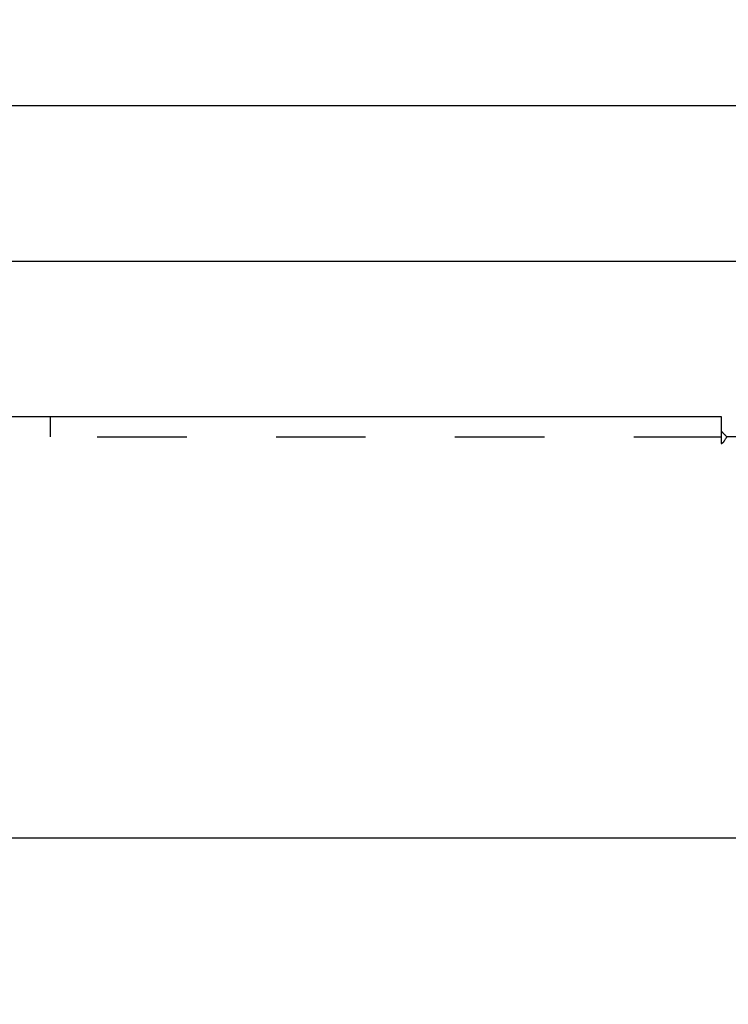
# Model space of a CAD drawing. Header units: inches. Extents: x 0 to 100, y 0 to 65.
# Tile 90 of 121: x 65.6 to 69.96, y 43.78 to 49.83. Entities that reach past the tile are written whole.
import ezdxf

# ---------------------------------------------------------------- set-up
doc = ezdxf.new("R2010")
doc.units = ezdxf.units.IN
doc.header["$LTSCALE"] = 5.5
doc.header["$MEASUREMENT"] = 0
doc.linetypes.add('HIDDEN', pattern=[0.2, 0.1, -0.1])
doc.layers.get('0').update_dxf_attribs({"linetype": 'CONTINUOUS'})
doc.layers.add('DEFAULT_2', color=8, linetype='HIDDEN')
doc.layers.add('DIMENSIONS', color=7, linetype='CONTINUOUS')
doc.styles.get("Standard").update_dxf_attribs({"font": 'arial.ttf'})
doc.dimstyles.new('DIMSTYLE_1', dxfattribs={"dimtxt": 0.441176, "dimasz": 0.588235, "dimexe": 0.09, "dimexo": 0.07, "dimgap": 0.0375, "dimtad": 0, "dimtih": 1, "dimtoh": 1, "dimzin": 4, "dimdsep": 46, "dimtxsty": 'Standard', "dimblk": '_FILLED', "dimblk1": '_FILLED', "dimblk2": '_FILLED', "dimcen": 0.09, "dimadec": 3, "dimazin": 1, "dimtfac": 1, "dimtdec": 3, "dimtofl": 0, "dimtmove": 0, "dimatfit": 3, "dimldrblk": '_FILLED', "dimfxl": 0, "dimtolj": 1, "dimtzin": 4, "dimarcsym": 0})

# ---------------------------------------------------------------- blocks, each defined once
blk = doc.blocks.new('_FILLED')
at = {"color": 0, "linetype": 'ByBlock'}
blk.add_solid([(0, 0), (-1, 0.2), (-1, -0.2)], dxfattribs=at)
blk = doc.blocks.new('*D3')
at = {"layer": 'DIMENSIONS', "color": 2, "linetype": 'Continuous'}
for p, q in [((45.4431, 46.136), (45.4431, 44.2702)), ((71.0681, 46.136), (71.0681, 44.2702)), ((45.4431, 44.7996), (57.2642, 44.7996)), ((71.0681, 44.7996), (59.247, 44.7996))]:
    blk.add_line(p, q, dxfattribs=at)
at = {"layer": 'DIMENSIONS', "color": 2, "linetype": 'Continuous', "xscale": 0.5882352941, "yscale": 0.5882352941, "zscale": 0.5882352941, "rotation": 180}
blk.add_blockref('_FILLED', (45.4431, 44.7996), dxfattribs=at)
at = {"layer": 'DIMENSIONS', "color": 2, "linetype": 'Continuous', "xscale": 0.5882352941, "yscale": 0.5882352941, "zscale": 0.5882352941}
blk.add_blockref('_FILLED', (71.0681, 44.7996), dxfattribs=at)
at = {"layer": 'DIMENSIONS', "color": 2, "linetype": 'Continuous', "insert": (58.2556, 45.0202), "char_height": 0.44118, "width": 1.541658, "attachment_point": 2, "line_spacing_factor": 0.9}
blk.add_mtext('25.63\\PTYP', dxfattribs=at)
blk = doc.blocks.new('*D4')
at = {"layer": 'DIMENSIONS', "color": 2, "linetype": 'Continuous'}
for p, q in [((19.8181, 46.9596), (19.8181, 48.875)), ((71.0681, 46.9596), (71.0681, 48.875)), ((19.8181, 48.3456), (44.4517, 48.3456)), ((71.0681, 48.3456), (46.4345, 48.3456))]:
    blk.add_line(p, q, dxfattribs=at)
at = {"layer": 'DIMENSIONS', "color": 2, "linetype": 'Continuous', "xscale": 0.5882352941, "yscale": 0.5882352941, "zscale": 0.5882352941, "rotation": 180}
blk.add_blockref('_FILLED', (19.8181, 48.3456), dxfattribs=at)
at = {"layer": 'DIMENSIONS', "color": 2, "linetype": 'Continuous', "xscale": 0.5882352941, "yscale": 0.5882352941, "zscale": 0.5882352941}
blk.add_blockref('_FILLED', (71.0681, 48.3456), dxfattribs=at)
at = {"layer": 'DIMENSIONS', "color": 2, "linetype": 'Continuous', "insert": (45.4431, 48.5662), "char_height": 0.44118, "width": 1.541658, "attachment_point": 2, "line_spacing_factor": 0.9}
blk.add_mtext('51.25', dxfattribs=at)
blk = doc.blocks.new('*D6')
at = {"layer": 'DIMENSIONS', "color": 2, "linetype": 'Continuous'}
for p, q in [((18.9744, 45.5533), (18.9744, 49.8323)), ((71.9119, 45.5533), (71.9119, 49.8323)), ((18.9744, 49.3029), (44.4517, 49.3029)), ((71.9119, 49.3029), (46.4345, 49.3029))]:
    blk.add_line(p, q, dxfattribs=at)
at = {"layer": 'DIMENSIONS', "color": 2, "linetype": 'Continuous', "xscale": 0.5882352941, "yscale": 0.5882352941, "zscale": 0.5882352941, "rotation": 180}
blk.add_blockref('_FILLED', (18.9744, 49.3029), dxfattribs=at)
at = {"layer": 'DIMENSIONS', "color": 2, "linetype": 'Continuous', "xscale": 0.5882352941, "yscale": 0.5882352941, "zscale": 0.5882352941}
blk.add_blockref('_FILLED', (71.9119, 49.3029), dxfattribs=at)
at = {"layer": 'DIMENSIONS', "color": 2, "linetype": 'Continuous', "insert": (45.4431, 49.5235), "char_height": 0.44118, "width": 1.541658, "attachment_point": 2, "line_spacing_factor": 0.9}
blk.add_mtext('52.94', dxfattribs=at)

msp = doc.modelspace()

# ---------------------------------------------------------------- linework, layer by layer
at = {"color": 3, "linetype": 'Continuous'}
for p, q in [((20.9744, 47.3916), (69.9119, 47.3916)), ((69.9119, 47.3916), (69.9119, 47.3051)), ((71.5369, 47.2666), (69.9472, 47.2666))]:
    msp.add_line(p, q, dxfattribs=at)
for points in [[(69.9119, 47.3051), (69.9135, 47.3029), (69.915, 47.3008), (69.9166, 47.2988), (69.9182, 47.2968), (69.9197, 47.295), (69.9213, 47.2932), (69.9228, 47.2915), (69.9243, 47.2899), (69.9258, 47.2883), (69.9274, 47.2868), (69.9289, 47.2853), (69.9336, 47.2806)], [(69.9336, 47.2806), (69.9354, 47.2788), (69.9373, 47.2769), (69.9392, 47.275), (69.941, 47.2732), (69.9427, 47.2714), (69.9444, 47.2696), (69.9459, 47.268), (69.9472, 47.2666)]]:
    msp.add_lwpolyline(points, dxfattribs=at)
at = {"layer": 'DEFAULT_2', "color": 8, "linetype": 'HIDDEN'}
for p, q in [((65.7869, 47.2666), (65.7869, 47.3916)), ((69.9119, 47.3051), (69.9119, 47.2257)), ((20.9744, 47.2666), (69.9119, 47.2666))]:
    msp.add_line(p, q, dxfattribs=at)
for points in [[(69.9119, 47.2257), (69.9137, 47.2264), (69.9154, 47.2271), (69.917, 47.2279), (69.9186, 47.2289), (69.9201, 47.2299), (69.9217, 47.2311), (69.9232, 47.2325), (69.9247, 47.234), (69.9262, 47.2356), (69.9276, 47.2373), (69.9289, 47.239), (69.9303, 47.2409), (69.9316, 47.2429), (69.933, 47.2451), (69.9343, 47.2472), (69.9371, 47.2519)], [(69.9371, 47.2519), (69.9385, 47.2542), (69.94, 47.2566), (69.9415, 47.2589), (69.9429, 47.261), (69.9444, 47.2631), (69.9458, 47.2649), (69.9472, 47.2666)]]:
    msp.add_lwpolyline(points, dxfattribs=at)

# ---------------------------------------------------------------- dimensions: what is measured, and where the dimension line sits
at = {"layer": 'DIMENSIONS', "color": 2, "linetype": 'Continuous'}
for base, p1, p2, picture, middle in [((71.9119, 49.3029), (18.9744, 45.4833), (71.9119, 45.4833), '*D6', (45.4414, 49.3005)), ((71.0681, 48.3456), (19.8181, 46.8896), (71.0681, 46.8896), '*D4', (45.443, 48.3431))]:
    dim = msp.add_linear_dim(base=base, p1=p1, p2=p2, dimstyle='DIMSTYLE_1', dxfattribs=at)
    dim.commit()
    dim.dimension.update_dxf_attribs({"geometry": picture, "text_midpoint": middle, "dimtype": 160})
dim = msp.add_linear_dim(base=(71.0681256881, 44.7996311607), p1=(45.4431256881, 46.2060383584), p2=(71.0681256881, 46.2060383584), text='<>\\PTYP', dimstyle='DIMSTYLE_1', dxfattribs=at)
dim.commit()
dim.dimension.update_dxf_attribs({"geometry": '*D3', "text_midpoint": (58.2556256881, 44.4687488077), "dimtype": 160})

doc.saveas('drawing.dxf')
